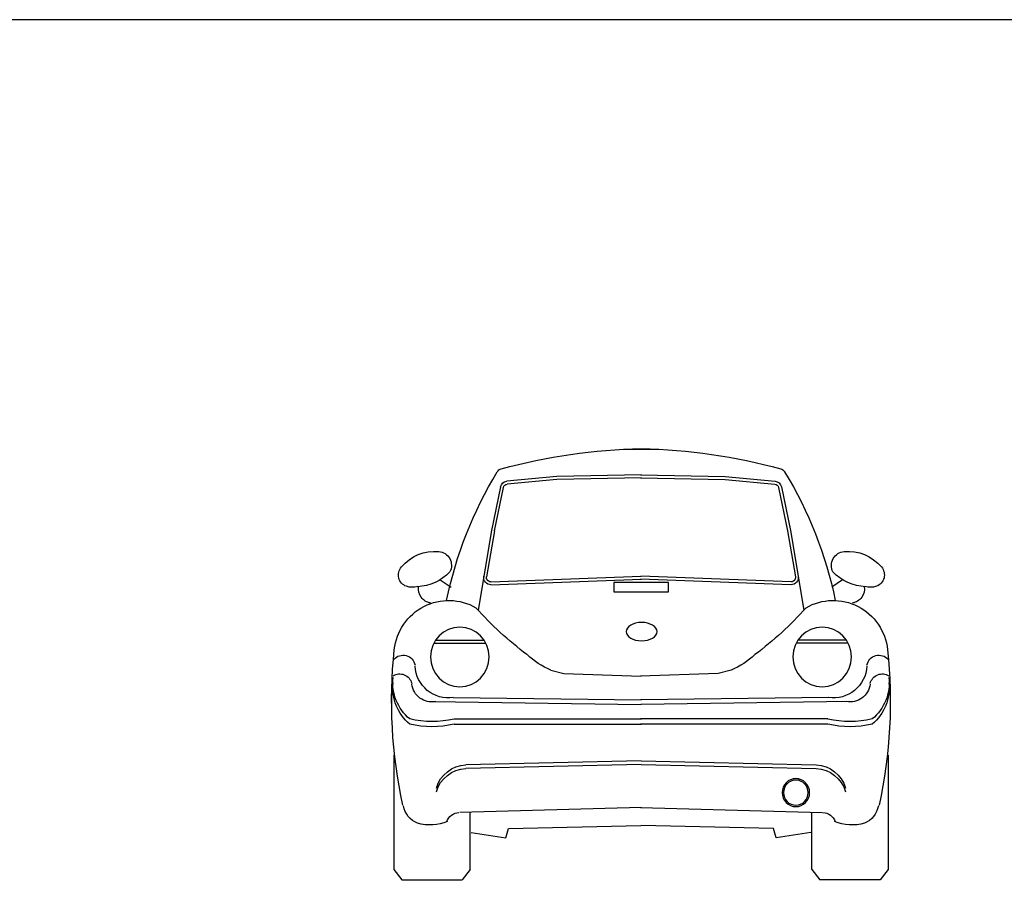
# Model space of a CAD drawing. Header units: millimetres. Extents: x 1343 to 64046, y 44602 to 77982.
# Tile 41 of 68: x 39113 to 42538, y 54953 to 57946. Entities that reach past the tile are written whole.
import ezdxf

# ---------------------------------------------------------------- set-up
doc = ezdxf.new("R2010")
doc.units = ezdxf.units.MM
doc.set_wipeout_variables(frame=1)
doc.layers.add('L1', color=7, linetype='Continuous')

# ---------------------------------------------------------------- blocks, each defined once
blk = doc.blocks.new('newbt')
for p, q in [((-0.2907, 1.3848), (-0.4641, 1.369)), ((-0.2899, 1.3749), (-0.4632, 1.3591)), ((0.0038, 1.3905), (-0.2907, 1.3848)), ((0.004, 1.3806), (-0.2906, 1.3748)), ((0.0011, 1.3806), (0.2956, 1.3748)), ((0.0013, 1.3905), (0.2958, 1.3848)), ((0.2949, 1.3749), (0.4683, 1.3591)), ((0.2958, 1.3848), (0.4692, 1.369)), ((-0.4859, 1.3494), (-0.5173, 1.1978)), ((-0.4763, 1.3473), (-0.5077, 1.1957)), ((0.4814, 1.3473), (0.5128, 1.1957)), ((0.491, 1.3494), (0.5224, 1.1978)), ((-0.5173, 1.1978), (-0.5642, 0.9202)), ((-0.5076, 1.1961), (-0.5347, 1.0363)), ((0.5127, 1.1961), (0.5398, 1.0363)), ((0.5224, 1.1978), (0.5693, 0.9202)), ((-0.5197, 1.0189), (0.0034, 1.038)), ((-0.5193, 1.0089), (0.0038, 1.028)), ((0.5244, 1.0089), (0.0013, 1.028)), ((0.5248, 1.0189), (0.0017, 1.038)), ((-0.6986, 1.0263), (-0.6611, 1.0007)), ((-0.0928, 0.9836), (-0.0928, 1.016)), ((-0.0928, 1.016), (0.0971, 1.016)), ((0.0971, 1.016), (0.0971, 0.9836)), ((0.7007, 1.0263), (0.6632, 1.0007)), ((0.0971, 0.9836), (-0.0928, 0.9836)), ((-0.7183, 0.8053), (-0.5371, 0.8053)), ((-0.7124, 0.8155), (-0.5431, 0.8155)), ((0.7234, 0.8053), (0.5422, 0.8053)), ((0.7175, 0.8155), (0.5482, 0.8155)), ((-0.3115, 0.7117), (-0.2663, 0.6995)), ((-0.2663, 0.6995), (0.0037, 0.6903)), ((0.2714, 0.6995), (0.0014, 0.6903)), ((0.3165, 0.7117), (0.2714, 0.6995)), ((-0.6504, 0.6166), (0.0038, 0.6079)), ((0.6555, 0.6166), (0.0013, 0.6079)), ((-0.724, 0.6022), (0.0035, 0.5926)), ((0.7291, 0.6022), (0.0016, 0.5926)), ((-0.6476, 0.5418), (0.0038, 0.5418)), ((-0.6476, 0.5239), (0.0038, 0.5239)), ((0.6526, 0.5418), (0.0013, 0.5418)), ((0.6526, 0.5239), (0.0013, 0.5239)), ((-0.8577, 0.4165), (-0.8577, 0.0181)), ((0.8627, 0.4165), (0.8627, 0.0181)), ((0.0015, 0.3961), (-0.6071, 0.3818)), ((0.0015, 0.3833), (-0.6071, 0.3691)), ((0.0015, 0.3961), (0.6122, 0.3818)), ((0.0015, 0.3834), (0.6122, 0.3691)), ((0.0038, 0.2339), (-0.6277, 0.2166)), ((-0.5917, 0.0181), (-0.5917, 0.2176)), ((0.0013, 0.2339), (0.6328, 0.2166)), ((0.5967, 0.0181), (0.5967, 0.2176)), ((-0.5885, 0.1472), (-0.4677, 0.1283)), ((-0.4677, 0.1283), (-0.4584, 0.1613)), ((-0.4584, 0.1613), (0.0016, 0.1708)), ((0.4635, 0.1613), (0.0035, 0.1708)), ((0.4728, 0.1283), (0.4635, 0.1613)), ((0.5936, 0.1472), (0.4728, 0.1283)), ((-0.8577, 0.0181), (-0.8293, -0.0181)), ((-0.5917, 0.0181), (-0.6201, -0.0181)), ((0.5967, 0.0181), (0.6251, -0.0181)), ((0.8627, 0.0181), (0.8343, -0.0181)), ((-0.8293, -0.0181), (-0.6201, -0.0181)), ((0.8343, -0.0181), (0.6251, -0.0181))]:
    blk.add_line(p, q)
for centre, major_axis, start_param, end_param in [((0.0379, -0.5519), (0, 2.0342), 0.018189, 0.263746), ((-0.0318, -0.547), (0, 2.0292), -0.263842, -0.016696), ((-0.4765, 1.3881), (0, 0.0249), 0.293902, 1.013956), ((0.4816, 1.3881), (0, 0.0249), -1.013956, -0.293902), ((0.654, 0.6725), (0, 1.3789), 1.013956, 1.365177), ((-0.6489, 0.6725), (0, 1.3789), -1.365177, -1.013956), ((-0.4619, 1.3442), (0, 0.0249), 0.089244, 1.36314), ((-0.4619, 1.3442), (0, 0.0149), 0.089244, 1.36314), ((0.467, 1.3442), (0, 0.0149), -1.36314, -0.089244), ((0.467, 1.3442), (0, 0.0249), -1.36314, -0.089244), ((-0.7175, 0.9689), (0, 0.156), -0.087948, 0.860748), ((-0.7074, 1.076), (0, 0.0484), 4.22215, 6.213694), ((0.7095, 1.076), (0, 0.0484), 0.069492, 2.061035), ((0.7197, 0.9689), (0, 0.156), -0.860748, 0.087948), ((-0.8027, 1.043), (0, 0.0422), 0.855351, 2.795362), ((0.8048, 1.043), (0, 0.0422), 3.487823, 5.427834), ((-0.7842, 1.1696), (0, 0.1678), 3.177759, 3.945642), ((-0.5202, 1.0338), (0, 0.0249), 1.400451, 3.177446), ((-0.5202, 1.0338), (0, 0.0149), 1.400451, 3.177446), ((0.5253, 1.0338), (0, 0.0249), 3.105739, 4.882734), ((0.5253, 1.0338), (0, 0.0149), 3.105739, 4.882734), ((0.7863, 1.1696), (0, 0.1678), 2.337543, 3.105426), ((-0.7948, 1.0692), (0, 0.0695), 2.815104, 3.409103), ((-0.7259, 0.9945), (0, 0.0497), 1.419695, 2.994335), ((0.728, 0.9945), (0, 0.0497), 3.28885, 4.86349), ((0.7969, 1.0692), (0, 0.0695), 2.874083, 3.468081), ((-0.6663, 0.7605), (0, 0.1937), -0.517601, 1.455548), ((0.6714, 0.7605), (0, 0.1937), -1.455548, 0.517601), ((0.3401, 1.7752), (0, 1.2556), 2.310531, 2.504993), ((-0.335, 1.7752), (0, 1.2556), 3.778192, 3.972655), ((-0.6277, 0.7575), (0, 0.1038), -1.570796, 4.712389), ((0.6328, 0.7575), (0, 0.1038), -1.570796, 4.712389), ((0.7847, 0.6045), (0, 1.6773), 1.46434, 1.788332), ((-0.8252, 0.7205), (0, 0.0432), -1.37838, 0.852795), ((-0.1883, 0.9992), (0, 0.3136), 2.411527, 2.730769), ((0.1933, 0.9992), (0, 0.3136), 3.552417, 3.871659), ((0.8302, 0.7205), (0, 0.0432), -0.852795, 1.37838), ((-0.7796, 0.6045), (0, 1.6773), 4.494853, 4.818845), ((-0.668, 0.7328), (0, 0.1176), 1.62934, 3.294808), ((0.6731, 0.7328), (0, 0.1176), 2.988377, 4.653845), ((-0.7015, 0.6681), (0, 0.1621), 1.462712, 2.462493), ((-0.8364, 0.6551), (0, 0.0435), -1.32911, 0.583677), ((0.8415, 0.6551), (0, 0.0435), -0.583677, 1.32911), ((0.7066, 0.6681), (0, 0.1621), 3.820692, 4.820473), ((-0.7015, 0.6503), (0, 0.1621), 1.462712, 2.462493), ((-0.7248, 0.673), (0, 0.0719), 1.716226, 3.31423), ((0.7299, 0.673), (0, 0.0719), 2.968955, 4.56696), ((0.7066, 0.6503), (0, 0.1621), 3.820692, 4.820473), ((-0.724, 0.8799), (0, 0.347), 2.912221, 3.367592), ((-0.724, 0.862), (0, 0.347), 2.912221, 3.367592), ((0.7291, 0.8799), (0, 0.347), 2.915594, 3.370964), ((0.7291, 0.862), (0, 0.347), 2.915594, 3.370964), ((-0.6033, 0.2694), (0, 0.1125), 0.034028, 1.280979), ((0.6084, 0.2694), (0, 0.1125), -1.280979, -0.034028), ((-0.6033, 0.2567), (0, 0.1125), 0.034028, 1.280979), ((0.6084, 0.2567), (0, 0.1125), -1.280979, -0.034028), ((-0.5362, 0.2857), (0, 0.0488), -1.570796, 4.712389), ((-0.5362, 0.2857), (0, 0.0437), 4.712389, 10.995574), ((-0.746, 0.2532), (0, 0.0796), 1.741374, 2.762045), ((-0.6293, 0.1696), (0, 0.047), 0.026976, 1.23776), ((0.6344, 0.1696), (0, 0.047), -1.23776, -0.026976), ((0.7511, 0.2532), (0, 0.0796), 3.52114, 4.541811), ((-0.7309, 0.3374), (0, 0.1644), 2.865044, 3.526056), ((0.7359, 0.3374), (0, 0.1644), 2.757129, 3.418141)]:
    blk.add_ellipse(centre, major_axis=major_axis, ratio=0.983467, start_param=start_param, end_param=end_param)
blk.add_ellipse((0.0003, 0.8456), major_axis=(0.0537, 0), ratio=0.596703)
blk = doc.blocks.new('A$C683D22C8')
blk.add_wipeout([(1462, 162), (1462, 39.4), (1489.9, 1.2), (1699.1, 1.2), (1727.5, 39.4), (1727.5, 391.1), (1732.1, 530.8), (1733.6, 564.1), (1729.9, 644.6), (1724.4, 735.6), (1725.3, 802.1), (1717.4, 839.4), (1689.9, 894.1), (1663.5, 923.8), (1639.1, 942.7), (1608.1, 959.1), (1602.9, 964.6), (1618.3, 969.7), (1627.7, 976.1), (1635.2, 984.4), (1641.9, 997.3), (1644.1, 1021.3), (1652, 1020.1), (1661.3, 1019), (1666.7, 1019), (1670.7, 1019.2), (1677.8, 1020.3), (1686.6, 1022.6), (1694.2, 1026.4), (1702.5, 1033.2), (1709, 1042.2), (1711.7, 1048.4), (1714, 1062.4), (1711.9, 1075.6), (1703.7, 1089.9), (1697, 1097.3), (1692.5, 1101.7), (1690.4, 1103.7), (1681.3, 1111.5), (1668, 1120.9), (1657.9, 1126.7), (1645.3, 1132.6), (1624.9, 1139.4), (1605.7, 1143.1), (1582.4, 1144.1), (1572.7, 1143.5), (1562.9, 1141.5), (1551.3, 1136), (1540.1, 1125.7), (1535.4, 1118.5), (1528.3, 1111.7), (1528.3, 1111.7), (1531.3, 1088.3), (1535.2, 1072.5), (1542.3, 1065.4), (1545.5, 1062.3), (1527.1, 1048.8), (1516.5, 1087), (1502.2, 1133.1), (1488.2, 1174.1), (1462.4, 1241.3), (1438.5, 1296.6), (1408.9, 1357.9), (1397.6, 1379.6), (1390.9, 1400.3), (1373.7, 1428.9), (1358.8, 1443.9), (1340.3, 1456.3), (1324, 1463.2), (1302.4, 1467.9), (1253, 1475.5), (1191.9, 1483.6), (1161.9, 1486.9), (1097.3, 1492.9), (1022.6, 1497.6), (943.2, 1500.1), (863.2, 1500), (782.1, 1499.9), (699.3, 1497), (617.1, 1491.2), (506.1, 1478.9), (426.5, 1466.9), (406.2, 1461.6), (388.4, 1452.9), (372.1, 1440.5), (360.2, 1427.7), (351.6, 1415.4), (342.7, 1397.3), (337.2, 1379.6), (304.1, 1313.4), (277.6, 1253.8), (243.8, 1166.2), (202.5, 1022.8), (169.1, 1045.6), (179.7, 1052.7), (195.5, 1065.7), (202.2, 1072.2), (206.7, 1084.6), (207.7, 1099.7), (198.6, 1124.1), (185.1, 1136.7), (177.4, 1140.5), (158.2, 1144), (140.6, 1143.9), (124.3, 1142), (104.4, 1137.1), (78.7, 1126.2), (66.1, 1118.7), (53.8, 1109.6), (42.3, 1101.6), (27.5, 1080.4), (23.9, 1068.2), (24.8, 1051.8), (28.8, 1041.6), (36.8, 1031.3), (45.8, 1024.9), (63.5, 1019.1), (75, 1019.1), (89.5, 1021.3), (89.5, 1021.3), (92.9, 1011.3), (94.8, 1000), (100.1, 987.7), (107, 978.9), (112.1, 974.3), (117, 971), (122, 968.3), (147.5, 966.4), (134.6, 964.6), (112, 952.4), (92.7, 940.9), (69.8, 922.6), (56, 908.3), (35.9, 880.9), (18.6, 843.6), (9.2, 802.1), (10.4, 735.6), (10.4, 731.6), (5.9, 681.2), (0, 644.6), (0, 604.2), (0.9, 564.1), (8.5, 468.3), (7.2, 435.8), (5.3, 39.8), (35.5, 1.2), (248, 0), (272.8, 37), (272.8, 162.9), (318.4, 159.9), (397, 147.6), (405, 175.9), (579.2, 161.2), (666.1, 157.7), (895.6, 154.4), (1332.9, 164.1), (1337.5, 147.6)])
at = {"extrusion": (0, 0, -1), "xscale": 1000, "yscale": 1000, "zscale": -1000}
blk.add_blockref('newbt', (-869.8, 19.3), dxfattribs=at)
blk = doc.blocks.new('FORMAT')
at = {"layer": 'L1', "color": 155, "true_color": 0x546d8e}
blk.add_line((64045.9, 57946.4), (3580.5, 57946.4), dxfattribs=at)

msp = doc.modelspace()

# ---------------------------------------------------------------- block references
msp.add_blockref('A$C683D22C8', (40407, 54953))

# ---------------------------------------------------------------- next in the draw order: block references
at = {"layer": 'L1'}
msp.add_blockref('FORMAT', (0, 0), dxfattribs=at)

doc.saveas('drawing.dxf')
